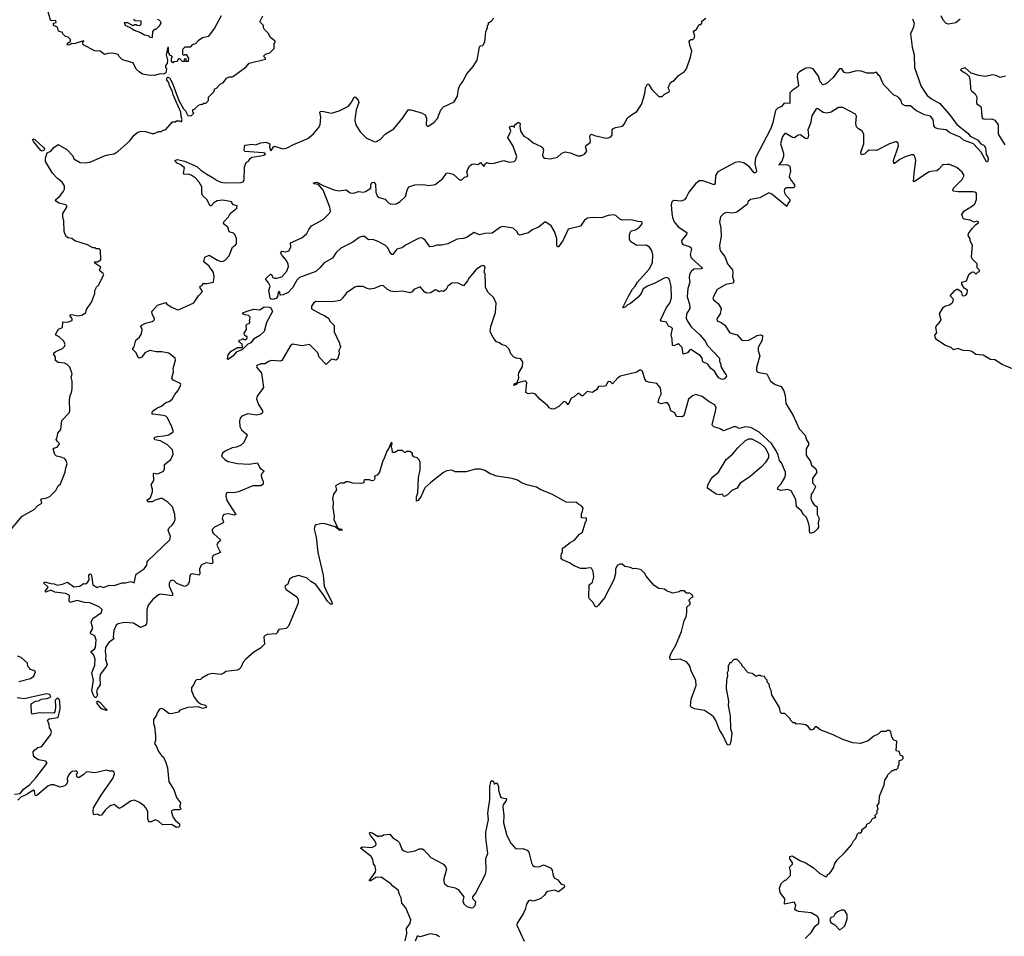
# Model space of a CAD drawing. Extents: x 2240384 to 2404287, y 351326 to 526670.
# Tile 235 of 256: x 2332402 to 2341725, y 489920 to 498599. Entities that reach past the tile are written whole.
import ezdxf

# ---------------------------------------------------------------- set-up
doc = ezdxf.new("R2010")
doc.units = 0

msp = doc.modelspace()

# ---------------------------------------------------------------- linework, layer by layer
at = {"layer": '0CON20XD'}
for points in [[(2333135, 492258.9), (2333128.5, 492235), (2333138.8, 492205), (2333125, 492181.5), (2333115, 492182.2), (2333103.3, 492193.3), (2333083.3, 492245), (2333100, 492345), (2333083.3, 492415), (2333111.7, 492488.3), (2333115.5, 492545), (2333102.8, 492582.8), (2333076.2, 492615), (2333110.6, 492639.4), (2333120.8, 492655), (2333127.3, 492725), (2333112.5, 492765), (2333074.5, 492785), (2333072.5, 492795), (2333095.7, 492835), (2333078.2, 492895), (2333095, 492928.6), (2333177.5, 492985), (2333182.5, 493015), (2333155, 493040.8), (2333066.4, 493076.4), (2333015, 493080.9), (2332945, 493098.6), (2332875, 493080), (2332868.8, 493095), (2332873.8, 493143.8), (2332864.1, 493154.1), (2332835, 493164.2), (2332735, 493178.8), (2332695, 493196.7), (2332648.3, 493178.3), (2332643.3, 493185), (2332670, 493225), (2332628.8, 493265), (2332635, 493275.5), (2332695, 493258.9), (2332728, 493258), (2332755, 493243.8), (2332806.8, 493253.2), (2332855, 493272.5), (2332915, 493229.2), (2332971.2, 493235), (2333005, 493260), (2333025, 493256), (2333045, 493270), (2333059.6, 493295), (2333056.5, 493335), (2333065, 493350.6), (2333075, 493348.6), (2333081.8, 493335), (2333095, 493247.5), (2333133.9, 493223.9), (2333165, 493236.7), (2333196.7, 493223.3), (2333250, 493245), (2333295, 493241.2), (2333371.7, 493268.3), (2333405, 493265.8), (2333455, 493278), (2333485, 493267.5), (2333505, 493350), (2333579.7, 493400.3), (2333606.9, 493433.1), (2333608.6, 493465), (2333615.7, 493475), (2333823.3, 493675), (2333830, 493705), (2333806.2, 493765), (2333814.1, 493785.9), (2333845, 493813.3), (2333865, 493840), (2333874.4, 493865), (2333871.5, 493915), (2333850, 493985), (2333806.1, 494026.1), (2333750, 494065), (2333735, 494066), (2333685, 494050), (2333656.1, 494033.9), (2333613.9, 494033.9), (2333610, 494045), (2333615, 494056), (2333641.2, 494075), (2333660.3, 494129.7), (2333660, 494155), (2333646.1, 494193.9), (2333673.1, 494235), (2333668.8, 494301.2), (2333675, 494305.6), (2333695, 494300), (2333715, 494302.5), (2333764.5, 494325.5), (2333773.3, 494345), (2333774.1, 494385.9), (2333831.9, 494435), (2333854.3, 494485), (2333849.4, 494525), (2333801.8, 494575), (2333735, 494610.4), (2333681.8, 494621.8), (2333673.6, 494633.6), (2333683.8, 494646.2), (2333705, 494652.9), (2333765, 494657.3), (2333815, 494668.5), (2333854, 494695), (2333856, 494705), (2333842.2, 494745), (2333800.7, 494830.7), (2333786, 494845), (2333761.4, 494851.4), (2333662.5, 494862.5), (2333657.5, 494865), (2333657, 494883), (2333663.3, 494895), (2333705, 494923.1), (2333745, 494940), (2333785, 494974.6), (2333816.8, 494983.2), (2333845.6, 495004.4), (2333869.3, 495050.7), (2333900, 495085), (2333922.5, 495125), (2333928.8, 495145), (2333923.9, 495153.9), (2333855.6, 495185.6), (2333842, 495205), (2333858.8, 495265), (2333854.2, 495295), (2333876.7, 495375), (2333873.6, 495393.6), (2333815, 495440.8), (2333747.3, 495452.7), (2333692.7, 495452.7), (2333635, 495466.7), (2333587.5, 495445), (2333557.8, 495402.2), (2333534.4, 495394.4), (2333521.9, 495401.9), (2333503.3, 495445), (2333472.5, 495475), (2333472.5, 495485), (2333487, 495503), (2333500, 495565), (2333537, 495593), (2333553.8, 495625), (2333560, 495665), (2333550, 495695), (2333552.5, 495705), (2333592.5, 495725), (2333655, 495741.2), (2333675.8, 495754.2), (2333677.5, 495767.5), (2333654.5, 495814.5), (2333654.3, 495835), (2333705.6, 495894.4), (2333785, 495922.5), (2333796, 495905), (2333835, 495880.6), (2333895, 495852), (2333912.5, 495855), (2334051.2, 495918.8), (2334095.4, 495984.6), (2334134, 496025), (2334106.2, 496065), (2334112.5, 496075), (2334132.5, 496085), (2334135, 496100), (2334175, 496100.6), (2334236.2, 496115), (2334242.5, 496165), (2334236, 496205), (2334196.2, 496265), (2334146.7, 496305), (2334155, 496350), (2334195, 496368.8), (2334275, 496321.9), (2334305, 496310), (2334327.3, 496312.7), (2334347.5, 496322.5), (2334385, 496362.5), (2334417.5, 496445), (2334446.4, 496463.6), (2334453, 496477), (2334456, 496526), (2334437.5, 496565), (2334425, 496576.7), (2334385, 496591.2), (2334371.2, 496635), (2334330, 496665), (2334335, 496686.2), (2334378.8, 496731.2), (2334395, 496762.5), (2334457.5, 496815), (2334460, 496835), (2334427, 496847), (2334410, 496865), (2334410, 496875), (2334325, 496890), (2334272.5, 496885), (2334240, 496865), (2334215, 496837.5), (2334205, 496837.5), (2334172.9, 496895), (2334132, 496935), (2334126, 496955), (2334126.9, 497015), (2334100.2, 497060.2), (2334062.4, 497102.4), (2334026.1, 497126.1), (2334005, 497133.3), (2333960, 497135), (2333953.8, 497145), (2333962.5, 497195), (2333926, 497225), (2333892.1, 497242.1), (2333870, 497265), (2333895.3, 497275.3), (2333961, 497261), (2334080, 497210), (2334116.4, 497175), (2334175, 497135.3), (2334235, 497103.1), (2334270.9, 497075), (2334305, 497060), (2334345, 497054.7), (2334495, 497058.7), (2334516.7, 497063.3), (2334528.3, 497078.3), (2334531.5, 497205), (2334545, 497246.7), (2334569.7, 497260.3), (2334584.4, 497285.6), (2334601.3, 497298.7), (2334685, 497308.5), (2334713.3, 497315), (2334728, 497325), (2334722.5, 497335), (2334708.5, 497338.5), (2334535, 497350.6), (2334528.5, 497365), (2334535, 497410.6), (2334605, 497420), (2334635, 497413.1), (2334685, 497434.4), (2334735, 497438.5), (2334770, 497425), (2334766.7, 497395), (2334775, 497360), (2334785, 497363.3), (2334804.2, 497395.8), (2334815, 497401.2), (2334894.1, 497375.9), (2334935, 497385.7), (2334995, 497418.6), (2335130, 497475), (2335182.7, 497517.3), (2335231.2, 497575), (2335246.2, 497605), (2335252, 497675), (2335243.8, 497725), (2335249.3, 497730.7), (2335266.4, 497733.6), (2335355, 497712.9), (2335427.5, 497737.5), (2335515, 497780.8), (2335547.9, 497822.1), (2335565, 497863.8), (2335575, 497868), (2335585, 497862), (2335605.7, 497835.7), (2335611.4, 497815), (2335587.1, 497745), (2335576.9, 497675), (2335575.7, 497645), (2335585.8, 497605), (2335625, 497536.7), (2335681.2, 497481.2), (2335755, 497446.2), (2335775, 497443.8), (2335814.3, 497465.7), (2335865, 497517.1), (2335943.2, 497566.8), (2336030.5, 497669.5), (2336080, 497745), (2336106.7, 497745), (2336205, 497715.6), (2336239.5, 497699.5), (2336252.5, 497665), (2336252, 497605), (2336265, 497587.5), (2336325, 497628), (2336358.8, 497665), (2336390.8, 497745), (2336415, 497773.8), (2336515, 497820), (2336546.2, 497875), (2336556.7, 497945), (2336570, 497975), (2336598.8, 498015), (2336635, 498087.5), (2336696.7, 498155), (2336733.9, 498216.1), (2336756.7, 498343.3), (2336765, 498352.5), (2336786.4, 498353.6), (2336805, 498390), (2336816.2, 498485), (2336830, 498525), (2336830, 498545), (2336840, 498555), (2336841.7, 498568.3), (2336866.4, 498583.6), (2336890, 498615)], [(2334310, 498635), (2334245, 498520), (2334185, 498440), (2334133, 498427), (2334091.7, 498398.3), (2334065, 498370), (2334035, 498360), (2334015, 498340), (2333965, 498340), (2333941.7, 498318.3), (2333941.7, 498271.7), (2333955, 498260), (2333965, 498270), (2333978.3, 498268.3), (2334000, 498235), (2333997, 498203), (2333971.7, 498201.7), (2333980, 498225), (2333975, 498230), (2333960, 498225), (2333955, 498200), (2333941.7, 498201.7), (2333918.3, 498228.3), (2333905, 498230), (2333888.3, 498201.7), (2333865, 498200), (2333851.7, 498191.7), (2333840, 498205), (2333840, 498235), (2333850, 498245), (2333838.3, 498258.3), (2333821.7, 498261.7), (2333820, 498275), (2333810, 498285), (2333810, 498335), (2333805, 498340), (2333790, 498265), (2333802.5, 498215), (2333797, 498183), (2333782.5, 498165), (2333783.8, 498145), (2333793.3, 498133.3), (2333785.3, 498094.7), (2333765, 498082.7), (2333735, 498087.5), (2333675, 498070), (2333615, 498073.8), (2333564.1, 498084.1), (2333532.5, 498105), (2333505, 498130), (2333475, 498190), (2333375, 498220), (2333340, 498255), (2333335, 498270), (2333285, 498282.5), (2333235, 498280), (2333205, 498270), (2333165, 498300), (2333113, 498303), (2333001.7, 498361.7), (2333000, 498385), (2333010, 498395), (2333005, 498400), (2332918.1, 498371.9), (2332895, 498373.8), (2332875, 498360.8), (2332855, 498357.5), (2332850, 498365), (2332859.5, 498380.5), (2332882.5, 498395), (2332881.7, 498411.7), (2332860, 498435), (2332835, 498440), (2332810, 498465), (2332808.3, 498478.3), (2332770.7, 498490.7), (2332759.3, 498529.3), (2332723.3, 498545), (2332722.5, 498565), (2332746.4, 498573.6), (2332745, 498590), (2332705, 498587.5), (2332693.3, 498595), (2332667.5, 498685)], [(2333480, 498605), (2333495, 498590), (2333548.3, 498588.3), (2333550, 498555), (2333535, 498540), (2333513, 498543), (2333505, 498550), (2333485, 498550), (2333475, 498540), (2333425, 498570), (2333395, 498570), (2333390, 498565), (2333402.5, 498545), (2333455, 498522.5), (2333485, 498500), (2333547, 498477), (2333582.5, 498455), (2333618.3, 498448.3), (2333635, 498432.5), (2333655, 498430), (2333660, 498435), (2333661.7, 498488.3), (2333681.7, 498508.3), (2333695, 498510), (2333725, 498540), (2333740, 498565), (2333738.3, 498578.3), (2333718.3, 498598.3), (2333705, 498600)], [(2334121.7, 497798.3), (2334135, 497800), (2334145, 497810), (2334165, 497810), (2334190, 497835), (2334190, 497865), (2334240, 497915), (2334250, 497945), (2334265, 497950), (2334300.7, 497989.3), (2334330, 498005), (2334360, 498045), (2334385, 498056.7), (2334415, 498057.5), (2334426.1, 498063.9), (2334546.4, 498153.6), (2334575, 498186.7), (2334730, 498225), (2334730, 498235), (2334710, 498255), (2334728.3, 498271.7), (2334770, 498285), (2334810, 498325), (2334810, 498375), (2334820, 498385), (2334820, 498395), (2334775, 498430), (2334755, 498470), (2334720, 498505), (2334710, 498525), (2334710, 498545), (2334680, 498575), (2334680, 498585), (2334702.5, 498635)], [(2335245, 496250), (2335205, 496214.7), (2335051.9, 496158.1), (2335027.2, 496132.8), (2334985, 496058.6), (2334945, 496014.6), (2334895, 495994.2), (2334875, 495992), (2334863.6, 496003.6), (2334865, 496020), (2334855, 496026.2), (2334845, 496007.5), (2334844.4, 495985), (2334829.7, 495960.2), (2334795, 495948.1), (2334776.4, 495955), (2334771.8, 495965), (2334761.9, 496035), (2334772.5, 496075), (2334757.5, 496107.5), (2334730, 496145), (2334775, 496190), (2334785, 496187.5), (2334799.2, 496159.2), (2334815, 496151.4), (2334835, 496150.5), (2334884.6, 496165.4), (2334932, 496218), (2334946.6, 496263.4), (2334945, 496283.3), (2334927.5, 496317.5), (2334886.2, 496365), (2334870, 496395), (2334883.6, 496406.4), (2334921.7, 496401.7), (2334949.1, 496410.9), (2334970, 496445), (2334965, 496486), (2335073.8, 496535), (2335122, 496575), (2335138.3, 496611.7), (2335165, 496648), (2335275, 496706), (2335334.3, 496765.7), (2335344, 496785), (2335337.5, 496825), (2335274.4, 496984.4), (2335229.7, 497039.7), (2335187.5, 497045), (2335185, 497055.6), (2335215, 497062), (2335275, 497028), (2335375, 496987.5), (2335425, 496980), (2335493, 496987), (2335531.2, 496961.2), (2335565, 496958), (2335609.3, 496970.7), (2335655, 496966.2), (2335675, 496972), (2335727.5, 497005), (2335727.1, 497035), (2335735, 497057.5), (2335755, 497060), (2335772, 497042), (2335773.1, 496965), (2335785, 496930), (2335804.6, 496914.6), (2335860.9, 496900.9), (2335893.6, 496863.6), (2335915, 496852.5), (2335967.5, 496855), (2336005, 496877.1), (2336055.6, 496925), (2336067.8, 496972.2), (2336073.1, 496995), (2336087.1, 497015), (2336144.7, 497035.3), (2336225, 497039.1), (2336275, 497028), (2336335, 497038.8), (2336408.8, 497095), (2336444, 497145), (2336455, 497148.6), (2336506.9, 497136.9), (2336565, 497083.3), (2336588.8, 497081.2), (2336612.5, 497107.5), (2336637.5, 497115), (2336646.2, 497123.8), (2336636.2, 497155), (2336641.2, 497175), (2336660.8, 497215), (2336685, 497230), (2336705, 497234), (2336743, 497227), (2336765, 497247.5), (2336795, 497210), (2336811.2, 497238.8), (2336823.9, 497246.1), (2336846.1, 497236.1), (2336895, 497241.9), (2336985, 497266.9), (2337035, 497250.8), (2337085, 497256.2), (2337098, 497272), (2337109.4, 497305), (2337075, 497401.2), (2337024.4, 497484.4), (2337052, 497545), (2337039.3, 497580.7), (2337045, 497588.8), (2337055, 497590), (2337075, 497590), (2337087, 497583), (2337090, 497605), (2337125, 497627.5), (2337141.2, 497615), (2337138.9, 497591.1), (2337143.3, 497545), (2337175, 497496.5), (2337215.7, 497475.7), (2337265, 497433.8), (2337339.5, 497399.5), (2337355.3, 497385.3), (2337360, 497365), (2337351.4, 497315), (2337358.3, 497298.3), (2337375, 497287.1), (2337428.8, 497281.2), (2337495, 497298.6), (2337534, 497335), (2337567.3, 497347.3), (2337615, 497337.1), (2337685, 497310), (2337715, 497310), (2337750, 497325), (2337772.5, 497355), (2337758.8, 497395), (2337765, 497408.8), (2337802.5, 497435), (2337807.5, 497445), (2337801.4, 497495), (2337805, 497510), (2337815, 497514), (2337845, 497501.4), (2337955, 497478.8), (2337975, 497480), (2337998.8, 497491.2), (2338011.2, 497505), (2338012.5, 497555), (2338018.8, 497565), (2338043, 497577), (2338108.8, 497591.2), (2338127, 497613), (2338154.6, 497665.4), (2338185, 497692), (2338245, 497728.8), (2338288, 497795), (2338308.6, 497855), (2338324, 497915), (2338326.2, 497955), (2338345, 497992.5), (2338355, 497990), (2338365, 497977.5), (2338387.3, 497937.3), (2338455, 497873.3), (2338485, 497873.3), (2338505.9, 497894.1), (2338551.2, 497915), (2338555, 497930), (2338543.3, 497955), (2338563.3, 498005), (2338601.2, 498025), (2338639.1, 498070.9), (2338695, 498110), (2338714, 498135), (2338754, 498245), (2338765.6, 498305), (2338745.6, 498355), (2338741.7, 498398.3), (2338755, 498412.5), (2338775, 498412.5), (2338787.5, 498425), (2338793.3, 498445), (2338783.3, 498485), (2338787.5, 498495), (2338809.3, 498510.7), (2338835, 498552.5), (2338850, 498555), (2338860, 498565), (2338860, 498585), (2338897.5, 498615)], [(2340856.7, 498606.7), (2340869.6, 498565), (2340865, 498528.8), (2340835.6, 498465), (2340852, 498338), (2340871.2, 498265), (2340873.5, 498145), (2340937.8, 497967.8), (2340995, 497882.5), (2341035, 497850), (2341114.6, 497804.6), (2341205, 497701.1), (2341275, 497607.5), (2341378.6, 497525), (2341402.9, 497495), (2341471.6, 497461.6), (2341503.7, 497423.7), (2341535, 497408.1), (2341546.5, 497386.5), (2341553.1, 497323.1), (2341567.8, 497297.8), (2341572.2, 497275), (2341567, 497253), (2341555, 497254.4), (2341504.6, 497345), (2341434.4, 497425), (2341339.6, 497459.6), (2341306.4, 497486.4), (2341208.5, 497528.5), (2341175, 497557.5), (2341095, 497564.3), (2341074.6, 497574.6), (2341058.1, 497595), (2341055.5, 497635), (2341047.6, 497657.6), (2341026.2, 497685), (2340969.6, 497699.6), (2340888.4, 497738.4), (2340835, 497782), (2340785, 497784), (2340762.5, 497795), (2340753.3, 497805), (2340746.7, 497835), (2340730, 497855), (2340715, 497868.8), (2340675, 497886.7), (2340581.2, 497985), (2340546.7, 498065), (2340532.5, 498075), (2340515, 498102.5), (2340485, 498093.8), (2340425, 498092), (2340370.3, 498110.3), (2340325.8, 498114.2), (2340255, 498096), (2340235, 498092.5), (2340208.3, 498098.3), (2340185, 498132.5), (2340165, 498133.3), (2340105, 498052), (2340037.6, 497992.4), (2340005, 497981.9), (2339981.3, 498011.3), (2339965.2, 498065.2), (2339915.2, 498135.2), (2339885, 498142.6), (2339845, 498139.2), (2339784, 498106), (2339767.5, 498085), (2339762.6, 498057.4), (2339776.4, 497975), (2339771.4, 497965), (2339715, 497929.6), (2339695.4, 497905), (2339695, 497810), (2339685, 497804.4), (2339641.7, 497808.3), (2339613.4, 497776.6), (2339579.8, 497760.2), (2339559.6, 497740.4), (2339534, 497626), (2339515, 497570), (2339369.5, 497289.5), (2339361.5, 497235), (2339378.1, 497165), (2339371.2, 497148.8), (2339355, 497149.2), (2339307.7, 497207.7), (2339255, 497243.3), (2339215, 497251.8), (2339175, 497248.2), (2339011.2, 497158.8), (2338989.1, 497125), (2338987.7, 497052.3), (2338976.2, 497035), (2338872.5, 497072.5), (2338835, 497072.3), (2338799.4, 497045), (2338738.1, 496965), (2338713.6, 496915), (2338695.3, 496894.7), (2338665, 496881.8), (2338595, 496885.6), (2338577.5, 496875), (2338570.9, 496845), (2338577.6, 496767.6), (2338583.8, 496725), (2338599.1, 496685), (2338636.6, 496636.6), (2338717.8, 496585), (2338716, 496564), (2338679.2, 496525), (2338668.6, 496505), (2338670.8, 496485), (2338681.1, 496471.1), (2338745, 496451.1), (2338760.3, 496440.3), (2338763.5, 496425), (2338751.1, 496375), (2338758.2, 496345), (2338866, 496245), (2338855, 496238.6), (2338785, 496236.9), (2338759.6, 496215), (2338745.3, 496185), (2338741.1, 496155), (2338746.7, 496115), (2338727.8, 496055), (2338722.2, 495975), (2338745.3, 495905), (2338746.5, 495865), (2338715.3, 495814.7), (2338712.6, 495772.6), (2338724, 495745), (2338761, 495691), (2338841.5, 495615), (2338891.5, 495555), (2338915.6, 495515), (2339028.8, 495395), (2339026.7, 495365), (2339040, 495335), (2339041.2, 495315), (2339074.3, 495254.3), (2339092.5, 495235), (2339093.3, 495225), (2339075, 495197.5), (2339055, 495193.3), (2339025, 495204.4), (2339009.2, 495225), (2338979.7, 495269.8), (2338945, 495296.9), (2338916.2, 495336.2), (2338870, 495360), (2338863.1, 495395), (2338846.5, 495416.5), (2338755, 495477.5), (2338746, 495474), (2338725, 495446), (2338685, 495433.3), (2338673.9, 495493.9), (2338650.5, 495520.5), (2338635, 495528.8), (2338595, 495510), (2338584.4, 495514.4), (2338580.9, 495575), (2338570, 495615), (2338582, 495675), (2338573.3, 495685), (2338545, 495696.2), (2338525, 495735.7), (2338475, 495743.3), (2338468.6, 495755), (2338524.5, 495875), (2338556.7, 495915), (2338572.9, 495965), (2338570.4, 496075), (2338558.5, 496125), (2338547.1, 496147.1), (2338525, 496156.5), (2338505, 496152.2), (2338415, 496104.5), (2338345, 496075.4), (2338305, 496050), (2338284.7, 496005.3), (2338258, 495972), (2338185, 495912.7), (2338154.5, 495895.5), (2338135, 495876.2), (2338115, 495870), (2338113.3, 495875), (2338165, 495981.4), (2338203.9, 496046.1), (2338230, 496075), (2338251.2, 496115), (2338363.1, 496236.9), (2338393.6, 496296.4), (2338395.7, 496375), (2338385, 496417.5), (2338365, 496446.7), (2338335, 496463.8), (2338245, 496462), (2338187, 496497), (2338175, 496517.5), (2338174.6, 496565), (2338185, 496590), (2338195, 496600), (2338231.2, 496608.8), (2338271.2, 496635), (2338296.7, 496665), (2338295, 496680), (2338286.4, 496686.4), (2338255, 496688), (2338190, 496705), (2338105, 496702.2), (2338085, 496710), (2338045, 496744.4), (2338025, 496750), (2337975, 496744.2), (2337911.7, 496721.7), (2337825, 496727.5), (2337779.4, 496720.6), (2337749.9, 496700.1), (2337713.3, 496645), (2337595, 496616), (2337548.3, 496511.7), (2337505, 496448.6), (2337495, 496448.8), (2337488.9, 496465), (2337486.2, 496526.2), (2337466.2, 496595), (2337435, 496646.7), (2337385, 496683.3), (2337375, 496683.3), (2337315, 496634.3), (2337255, 496610), (2337218.8, 496581.2), (2337135, 496560), (2337125, 496563.8), (2337107.8, 496595), (2337075, 496626.4), (2336975, 496642.1), (2336955, 496634.7), (2336875, 496578.9), (2336806.3, 496573.7), (2336755, 496562.5), (2336705, 496584), (2336632.6, 496537.4), (2336605, 496527.7), (2336545, 496522.1), (2336455, 496476), (2336395, 496463.8), (2336352.5, 496465), (2336315, 496451.4), (2336285, 496448.8), (2336242.2, 496512.2), (2336215, 496530.5), (2336195, 496532.3), (2336165, 496522.3), (2336055, 496463.8), (2336022.5, 496437.5), (2335971.4, 496425), (2335935, 496375.6), (2335925, 496374.4), (2335905, 496398.1), (2335887.8, 496437.8), (2335865, 496460), (2335795, 496500.3), (2335746.4, 496516.4), (2335705, 496515.3), (2335665, 496545.6), (2335645, 496546.9), (2335615, 496536.2), (2335555, 496493.5), (2335442.9, 496435), (2335399.4, 496395), (2335365, 496340), (2335283.9, 496296.1), (2335245, 496250)], [(2341306.2, 498605), (2341265, 498570), (2341195, 498557.5), (2341175, 498562.5), (2341145.9, 498595.9), (2341126.2, 498635)], [(2341735, 498063.3), (2341685, 498052.5), (2341655, 498066.7), (2341615, 498075.7), (2341542.7, 498062.7), (2341485, 498069.2), (2341411.2, 498091.2), (2341355, 498142.5), (2341320, 498135), (2341310, 498125), (2341345, 498097.5), (2341365, 498090), (2341390.7, 498060.7), (2341400, 498015), (2341403.8, 497945), (2341414.1, 497924.1), (2341447.3, 497897.3), (2341463.8, 497865), (2341460, 497815), (2341462.5, 497805), (2341475, 497796.7), (2341499.2, 497779.2), (2341505.8, 497765.8), (2341510.8, 497685), (2341518.8, 497665), (2341535.9, 497655.9), (2341605, 497659.2), (2341636.3, 497646.3), (2341665.6, 497605), (2341667.5, 497515), (2341730.8, 497415)], [(2332265.5, 493704.5), (2332425, 493896.7), (2332537.3, 493962.7), (2332572.5, 493997.5), (2332602.5, 494015), (2332610, 494025), (2332603.3, 494055), (2332607, 494063), (2332659.3, 494070.7), (2332686.4, 494083.6), (2332745, 494140), (2332767.5, 494185), (2332787.5, 494205), (2332832.5, 494315), (2332837.5, 494355), (2332852.5, 494395), (2332842.5, 494425), (2332825, 494442.5), (2332795, 494457.5), (2332750, 494465), (2332733, 494483), (2332720, 494535), (2332730, 494545), (2332757.3, 494552.7), (2332777, 494577), (2332777.5, 494585), (2332755, 494607.5), (2332747.5, 494625), (2332757.5, 494645), (2332762.5, 494685), (2332791.7, 494718.3), (2332800, 494805), (2332870, 494875), (2332877.5, 494895), (2332872.5, 494995), (2332878.3, 495041.7), (2332891.7, 495068.3), (2332897.5, 495105), (2332897.5, 495175), (2332890, 495215), (2332900, 495245), (2332875, 495310), (2332850, 495335), (2332826.4, 495346.4), (2332765, 495352.5), (2332741.2, 495371.2), (2332740, 495405), (2332723.3, 495435), (2332728.8, 495445), (2332742.6, 495457.4), (2332806.7, 495485), (2332826.7, 495505), (2332833.3, 495525), (2332820, 495555), (2332776.8, 495596.8), (2332745, 495613.3), (2332743.8, 495625), (2332770.5, 495669.5), (2332806, 495685), (2332811.7, 495738.3), (2332855.7, 495734.3), (2332898.3, 495751.7), (2332897.5, 495765), (2332878.8, 495795), (2332880, 495805), (2332895, 495808), (2332955.8, 495794.2), (2332997.5, 495805), (2333026.7, 495825), (2333034.1, 495855.9), (2333082.5, 495925), (2333105, 495980), (2333112.5, 496005), (2333112.5, 496035), (2333127.5, 496065), (2333147.5, 496085), (2333197, 496183), (2333192.5, 496195), (2333165, 496216.7), (2333156.2, 496235), (2333170, 496255), (2333112.5, 496295), (2333110, 496305), (2333137.5, 496307.5), (2333170, 496325), (2333168.3, 496418.3), (2333155, 496430), (2333125, 496430), (2333115, 496440), (2333095, 496440), (2333045, 496467.5), (2332925, 496506.7), (2332895, 496526.7), (2332860, 496535), (2332843.6, 496543.6), (2332832.5, 496565), (2332822.5, 496595), (2332820, 496695), (2332810, 496725), (2332810, 496765), (2332847, 496823), (2332847, 496837), (2332837, 496847), (2332773, 496863), (2332740, 496885), (2332742.5, 496895), (2332780.9, 496929.1), (2332817.1, 496975), (2332825.9, 496995.9), (2332826, 497025), (2332805, 497061.2), (2332761.2, 497095), (2332713.8, 497145), (2332647.5, 497255), (2332647.5, 497287.5), (2332662.5, 497337.5), (2332695.8, 497354.2), (2332725, 497388.8), (2332765, 497416.7), (2332849.3, 497369.3), (2332905, 497310), (2332915, 497282.5), (2332975, 497246.2), (2333025, 497242.5), (2333075, 497252.9), (2333194.3, 497305.7), (2333235, 497320), (2333295, 497328.8), (2333335, 497353.3), (2333441.2, 497448.8), (2333486, 497505), (2333520, 497535), (2333555, 497542.9), (2333591.7, 497541.7), (2333655, 497520), (2333675, 497520), (2333715, 497540), (2333745, 497540), (2333755, 497550), (2333785, 497560), (2333848.3, 497631.7), (2333875, 497632.5), (2333885, 497640), (2333915, 497640), (2333935, 497632.5), (2333940, 497655), (2333931.1, 497681.1), (2333927.5, 497725), (2333855, 497888), (2333848.1, 497918.1), (2333821.3, 497971.3), (2333814, 498004), (2333793.6, 498025), (2333793.5, 498045), (2333805, 498054.5), (2333820, 498050), (2333845.5, 498005.5), (2333910, 497835), (2333952.9, 497755), (2333972, 497735), (2333995, 497692.5), (2334005, 497687.5), (2334028.3, 497691.7), (2334050, 497715), (2334040, 497725), (2334041.7, 497748.3), (2334058.3, 497751.7), (2334095, 497790), (2334121.7, 497798.3)], [(2341185, 497228.6), (2341145, 497225.8), (2341135, 497220), (2341106.1, 497183.9), (2341085, 497167.8), (2341025, 497162.9), (2341006, 497155), (2340872.5, 497062.5), (2340866.4, 497066.4), (2340871.5, 497145), (2340886.2, 497265), (2340880.5, 497295), (2340867.9, 497317.9), (2340845, 497320.5), (2340785, 497300.6), (2340735, 497274.3), (2340685, 497236.7), (2340678.3, 497238.3), (2340676.1, 497266.1), (2340724, 497405), (2340720.5, 497430.5), (2340705, 497443.3), (2340695, 497443.8), (2340636.7, 497425), (2340515, 497360.8), (2340445, 497362.9), (2340430, 497355), (2340405, 497327.5), (2340375, 497319.2), (2340368.1, 497328.1), (2340367.5, 497345), (2340394.2, 497424.2), (2340394.2, 497514.2), (2340380, 497545), (2340345, 497566.7), (2340326.1, 497586.1), (2340318.8, 497615), (2340326, 497685), (2340316.7, 497705), (2340196.8, 497766.8), (2340155, 497767.5), (2340086.1, 497723.9), (2340045, 497712.5), (2340010, 497720), (2339955, 497758.8), (2339942.5, 497755), (2339901.2, 497688.8), (2339888, 497615), (2339863.6, 497556.4), (2339869.6, 497505), (2339864, 497476), (2339855, 497471.2), (2339835, 497476.9), (2339795, 497508.9), (2339773.3, 497505), (2339738.8, 497481.2), (2339717.7, 497482.3), (2339655, 497522.5), (2339645, 497520), (2339625, 497492.5), (2339604, 497425), (2339632.5, 497335), (2339632.5, 497305), (2339619.7, 497260.3), (2339590, 497225), (2339665, 497229.4), (2339692.7, 497212.7), (2339700.6, 497165), (2339686.7, 497115), (2339699.5, 497085), (2339738.7, 497035), (2339737.5, 497015), (2339727.5, 497007.5), (2339662.5, 497007.5), (2339642.5, 496995), (2339639.4, 496975), (2339645, 496948.8), (2339694.5, 496895), (2339694.6, 496885), (2339677.5, 496862.5), (2339665, 496830.8), (2339525, 496947.5), (2339495, 496959.2), (2339408.8, 496911.2), (2339322.5, 496895), (2339297.5, 496875), (2339292.5, 496855), (2339283.3, 496845), (2339193, 496777), (2339155, 496768), (2339090, 496775), (2339067.5, 496765), (2339037.7, 496732.3), (2339028, 496685), (2339040.8, 496625), (2339044.4, 496545), (2339028.1, 496465), (2339032.5, 496425), (2339040, 496405), (2339077.9, 496357.9), (2339105, 496286.2), (2339150.1, 496230.1), (2339154.1, 496205), (2339149.6, 496165), (2339163.1, 496125), (2339156.1, 496103.9), (2339089.4, 496090.6), (2339006, 496045), (2338964, 495965), (2338971.2, 495945), (2339015, 495911.4), (2339044.7, 495864.7), (2339035, 495813.8), (2339004.2, 495765), (2339007.3, 495747.3), (2339045, 495731.1), (2339077.5, 495707.5), (2339125.5, 495635.5), (2339195.3, 495615.3), (2339237.8, 495567.8), (2339250.7, 495560.7), (2339305, 495563.5), (2339385, 495607.2), (2339415, 495613.6), (2339435, 495610), (2339431.5, 495565), (2339394.4, 495495), (2339395.6, 495465), (2339409.4, 495415), (2339379.4, 495305), (2339378, 495275), (2339384.4, 495264.4), (2339399.4, 495259.4), (2339475, 495244.3), (2339510, 495175), (2339554, 495145), (2339612.9, 495125), (2339636.9, 495085), (2339651.2, 495041.2), (2339656.2, 494965), (2339725, 494851.9), (2339782.3, 494725), (2339840.5, 494665), (2339851.2, 494621.2), (2339871.5, 494591.5), (2339870.9, 494575), (2339848.2, 494535), (2339850, 494475), (2339888.2, 494415), (2339899.8, 494379.8), (2339939.2, 494345), (2339949.2, 494315), (2339908, 494255), (2339907.5, 494215), (2339934, 494185), (2339936, 494175), (2339913.2, 494126.8), (2339896.2, 494105), (2339894, 494065), (2339904, 494035), (2339925.6, 494005.6), (2339948.3, 493988.3), (2339954.2, 493975), (2339954, 493915), (2339971.4, 493875), (2339960.8, 493835), (2339964, 493795), (2339955, 493776.7), (2339925, 493747.5), (2339885, 493732.5), (2339878.8, 493755), (2339881.5, 493795), (2339870.5, 493835), (2339852.5, 493885), (2339823.1, 493913.1), (2339801.4, 493951.4), (2339757.8, 493987.7), (2339752, 494055), (2339705, 494137.5), (2339675, 494152.1), (2339605, 494140.4), (2339576.2, 494155), (2339584, 494175), (2339611.1, 494205), (2339645.6, 494265), (2339653.6, 494286.4), (2339653.1, 494315), (2339615, 494404.3), (2339594.5, 494425), (2339584.7, 494475), (2339565.8, 494515.8), (2339520.3, 494585), (2339405, 494694.1), (2339325, 494736.5), (2339275, 494742.8), (2339215, 494728.5), (2339185, 494742.5), (2339165, 494744.3), (2339065, 494707.5), (2339035, 494725.6), (2338974.1, 494744.1), (2338961.4, 494755), (2338960, 494765), (2338987.1, 494875), (2338996.5, 494925), (2338985, 494952), (2338931.1, 494981.1), (2338865, 495030.8), (2338805, 495050), (2338771.7, 495038.3), (2338734.2, 495005), (2338691.2, 494848.8), (2338675, 494838.8), (2338625, 494842), (2338613, 494853), (2338604, 494875), (2338566.7, 494896.7), (2338550.3, 494950.3), (2338535, 494970), (2338515, 494972), (2338475, 494962.9), (2338446.7, 494975), (2338456, 495015), (2338475.9, 495054.1), (2338473.8, 495095), (2338466, 495115), (2338435, 495155.8), (2338355, 495166.4), (2338335, 495175.6), (2338320, 495195), (2338299.7, 495269.7), (2338277, 495283), (2338245, 495262.5), (2338090, 495225), (2338065, 495207.5), (2338015, 495152.5), (2337995, 495170), (2337975, 495172.5), (2337950, 495130), (2337883, 495127), (2337862.5, 495095), (2337846.1, 495083.9), (2337825, 495070), (2337775, 495077.5), (2337735, 495037.5), (2337725, 495037.5), (2337695, 495060), (2337685, 495060), (2337653, 495027), (2337624.1, 495015.9), (2337595, 494953.3), (2337575, 494976.7), (2337555, 494982.5), (2337506.7, 494935), (2337465, 494913.3), (2337445, 494910), (2337415, 494922.5), (2337401.7, 494941.7), (2337326.1, 495006.1), (2337285, 495053.3), (2337255, 495061.2), (2337217, 495057), (2337195, 495070), (2337203, 495163), (2337188, 495178), (2337111.7, 495158.3), (2337103.3, 495145), (2337080, 495135), (2337086.7, 495155), (2337109.3, 495160.7), (2337115.8, 495174.2), (2337126.7, 495206.7), (2337123.3, 495235), (2337128.8, 495255), (2337162.5, 495315), (2337167, 495357), (2337147, 495387), (2337103, 495393), (2337077, 495407), (2337052.5, 495435), (2337035, 495480), (2337005, 495510), (2336963, 495523), (2336945, 495540), (2336915, 495550), (2336885, 495590), (2336857.5, 495645), (2336861.2, 495695), (2336906.2, 495825), (2336912.5, 495915), (2336890, 495965), (2336835, 496020), (2336812.5, 496065), (2336811.7, 496098.3), (2336810, 496195), (2336800, 496205), (2336810, 496255), (2336798.3, 496268.3), (2336785, 496270), (2336765, 496262.5), (2336725, 496232.5), (2336656.7, 496155), (2336642.5, 496125), (2336605, 496080), (2336555, 496103.8), (2336525, 496108), (2336495, 496103.8), (2336455, 496076), (2336440.6, 496045), (2336415, 496026.7), (2336395, 496032.5), (2336375, 496023.3), (2336349.4, 496039.4), (2336335, 496040), (2336295, 496014.3), (2336255, 496010.8), (2336238.6, 496018.6), (2336195, 496070), (2336132.5, 496045), (2336119.3, 496020.7), (2336095, 496013.3), (2336025, 496030), (2335955, 496023.8), (2335915, 496030), (2335883.9, 496043.9), (2335845, 496080), (2335825, 496082.5), (2335756.9, 496053.1), (2335715, 496048.6), (2335692.5, 496052.5), (2335655, 496072), (2335595, 496071.2), (2335574.3, 496065.7), (2335495, 496011.2), (2335458.8, 495961.2), (2335435, 495941.2), (2335365, 495926), (2335205, 495930), (2335185, 495914), (2335165.6, 495885), (2335165, 495860.8), (2335255, 495811.1), (2335288.9, 495798.9), (2335328.3, 495768.3), (2335338, 495745), (2335380.8, 495705), (2335380, 495645), (2335430, 495535), (2335433.3, 495515), (2335442.5, 495505), (2335424.3, 495465.7), (2335427.5, 495435), (2335410, 495385), (2335395, 495376.2), (2335365, 495383.3), (2335350, 495380), (2335305, 495333.3), (2335235.8, 495405), (2335224.4, 495444.4), (2335215.8, 495455), (2335145, 495523.8), (2335075, 495510), (2334985, 495526), (2334962.4, 495507.6), (2334885, 495373.1), (2334864.5, 495365.5), (2334785, 495371.4), (2334758, 495362), (2334725, 495338.9), (2334685, 495340), (2334647.5, 495325), (2334642.5, 495315), (2334647.5, 495305), (2334691.5, 495251.5), (2334710, 495115), (2334650.8, 495035), (2334643, 495007), (2334661.4, 494955), (2334700, 494895), (2334699.2, 494875), (2334685, 494863.6), (2334645, 494854.4), (2334562.9, 494867.1), (2334505, 494844), (2334490.8, 494825), (2334483.6, 494796.4), (2334486.6, 494746.6), (2334501.4, 494715), (2334547.6, 494677.6), (2334554, 494665), (2334524.4, 494595), (2334493.9, 494566.1), (2334455, 494552.2), (2334415, 494546.5), (2334346.7, 494515), (2334323.3, 494495), (2334313.3, 494465), (2334343.3, 494435), (2334376.7, 494415), (2334465, 494396.7), (2334575, 494391.4), (2334654, 494404), (2334674.2, 494355), (2334717.5, 494325), (2334695, 494301.2), (2334688.6, 494285), (2334690, 494265), (2334707.5, 494225), (2334707.5, 494202.5), (2334685, 494186), (2334610, 494185), (2334475, 494130), (2334425, 494120), (2334376.4, 494123.6), (2334357.5, 494115), (2334352.3, 494087.7), (2334362.5, 494045), (2334448.8, 493915), (2334435, 493908), (2334375, 493920), (2334335, 493912.5), (2334325, 493900), (2334320, 493875), (2334331.2, 493845), (2334328.8, 493835), (2334245.9, 493794.1), (2334225, 493772.5), (2334224.2, 493755), (2334237.1, 493735), (2334302.2, 493675), (2334300, 493665), (2334276.9, 493645), (2334268.9, 493625), (2334302, 493555), (2334234.2, 493525), (2334225.6, 493505), (2334231.2, 493465), (2334225, 493447.1), (2334165, 493455.9), (2334118.5, 493435), (2334103.3, 493395), (2334107.5, 493355), (2334100.7, 493339.3), (2334035, 493352.9), (2334020.6, 493349.4), (2334012.9, 493335), (2334005.8, 493274.2), (2333989.1, 493245), (2333965, 493231.5), (2333889.3, 493259.3), (2333865, 493285.7), (2333845, 493290.8), (2333825, 493283.8), (2333817.1, 493265), (2333817.1, 493235), (2333848.8, 493165), (2333847.5, 493145), (2333735, 493160), (2333715, 493152.9), (2333658.8, 493105), (2333618.8, 493055), (2333605.8, 493015), (2333606.9, 492903.1), (2333601.7, 492878.3), (2333588.8, 492861.2), (2333545, 492844.5), (2333480, 492885), (2333395, 492892.7), (2333335, 492877.5), (2333314.5, 492865), (2333292.5, 492815), (2333287.5, 492755), (2333292.5, 492735), (2333245, 492701.9), (2333214.4, 492655), (2333210.6, 492615), (2333217.7, 492575), (2333215.5, 492545), (2333228.8, 492495), (2333222.3, 492477.7), (2333165, 492400), (2333159.7, 492365), (2333165, 492301.2), (2333135, 492258.9)], [(2332615, 497354.2), (2332600.7, 497360.7), (2332532.5, 497445), (2332522.5, 497465), (2332525, 497472.5), (2332545, 497464), (2332628.6, 497388.6), (2332635.9, 497375.9), (2332634, 497365), (2332615, 497354.2)], [(2341825, 495282.5), (2341705, 495333.3), (2341635, 495377.5), (2341593, 495383), (2341525, 495422.5), (2341455, 495430), (2341417.7, 495457.7), (2341395, 495463.8), (2341335, 495466.7), (2341285, 495486), (2341245, 495472.5), (2341220, 495495), (2341167.5, 495515), (2341085, 495568.8), (2341072.5, 495585), (2341066.7, 495613.3), (2341086.7, 495635), (2341076.7, 495685), (2341085, 495710), (2341105.7, 495724.3), (2341125.8, 495755), (2341112.5, 495815), (2341147, 495873), (2341160, 495885), (2341205, 495900), (2341237.5, 495925), (2341242.5, 495952.5), (2341212.5, 495985), (2341257.5, 496035), (2341275, 496047.5), (2341285, 496047.5), (2341316.7, 496025), (2341326.2, 495986.2), (2341345, 495984), (2341360.5, 495989.5), (2341374.1, 496005.9), (2341377.5, 496037.5), (2341345, 496057.5), (2341323.8, 496095), (2341323.3, 496115), (2341367.5, 496125), (2341390, 496185), (2341415, 496210), (2341431.7, 496211.7), (2341455, 496190), (2341475, 496210), (2341490, 496215), (2341488.3, 496228.3), (2341468.3, 496248.3), (2341468.8, 496288.8), (2341420, 496335), (2341413, 496353), (2341423, 496463), (2341400, 496505), (2341400, 496525), (2341382.5, 496555), (2341386.7, 496575), (2341422.5, 496625), (2341455, 496660), (2341480, 496675), (2341480, 496685), (2341465, 496692.5), (2341435, 496682.5), (2341401.7, 496701.7), (2341345, 496710), (2341336.4, 496716.4), (2341323.8, 496755), (2341341.2, 496785), (2341423.2, 496836.8), (2341445, 496856.7), (2341461.2, 496895), (2341460, 496955), (2341445.5, 496965.5), (2341428.3, 496968.3), (2341287.8, 496967.8), (2341240.8, 496975), (2341236.7, 496985), (2341243.5, 497005), (2341324.2, 497085), (2341343.3, 497125), (2341326.2, 497155), (2341275, 497200), (2341205, 497227.1), (2341185, 497228.6)], [(2334375, 495382.5), (2334370, 495385), (2334376.7, 495425), (2334405, 495460), (2334465, 495494), (2334512.5, 495495), (2334508.8, 495528.8), (2334480, 495545), (2334480, 495565), (2334505, 495570), (2334515, 495580), (2334525, 495570), (2334545, 495570), (2334556.2, 495585), (2334555, 495600), (2334545, 495600), (2334531.7, 495611.7), (2334528.3, 495631.7), (2334550, 495665), (2334547.5, 495705), (2334553, 495717), (2334575, 495722.5), (2334582.5, 495735), (2334577.5, 495745), (2334583, 495783), (2334567.7, 495797.7), (2334533.3, 495803.3), (2334510, 495815), (2334520, 495825), (2334555, 495839.2), (2334615, 495856.9), (2334675, 495851.1), (2334715, 495879.6), (2334765, 495876), (2334779.5, 495869.5), (2334794.5, 495835), (2334737.5, 495732.5), (2334715, 495646.7), (2334675, 495607.5), (2334615, 495572.5), (2334590.7, 495539.3), (2334562.5, 495527.5), (2334510, 495475), (2334450.2, 495449.8), (2334423.1, 495415), (2334375, 495382.5)], [(2339839.5, 489900.5), (2339896.7, 489955), (2339933.3, 490015), (2339967.5, 490045), (2339970, 490085), (2339956.4, 490106.4), (2339895, 490143.3), (2339775, 490156), (2339752.5, 490165), (2339740, 490175), (2339751.2, 490215), (2339735, 490242.5), (2339642.5, 490225), (2339647.5, 490275), (2339603.3, 490333.3), (2339597.5, 490375), (2339611.7, 490418.3), (2339645, 490450), (2339655, 490450), (2339700, 490495), (2339700, 490535), (2339690, 490575), (2339718.3, 490601.7), (2339720, 490615), (2339693.8, 490653.8), (2339693.3, 490675), (2339715, 490680.8), (2339795, 490633.8), (2339838.3, 490618.3), (2339918.3, 490568.3), (2339976.7, 490515), (2340036.4, 490483.6), (2340050, 490495), (2340050, 490505), (2340065, 490510), (2340086.1, 490533.9), (2340110, 490575), (2340116.4, 490603.6), (2340142.5, 490645), (2340215, 490712.5), (2340277.5, 490785), (2340297.5, 490825), (2340317.5, 490845), (2340335, 490890), (2340345, 490900), (2340365, 490900), (2340380, 490915), (2340370, 490925), (2340418.3, 490961.7), (2340420, 490975), (2340431.7, 490988.3), (2340445, 490990), (2340468.3, 491011.7), (2340470, 491025), (2340481.7, 491038.3), (2340495, 491040), (2340508.3, 491051.7), (2340500, 491065), (2340520, 491085), (2340520, 491115), (2340530, 491125), (2340520, 491155), (2340540, 491185), (2340543, 491247), (2340587, 491353), (2340593, 491397), (2340620, 491435), (2340620, 491445), (2340661.7, 491488.3), (2340675, 491490), (2340685, 491500), (2340705, 491500), (2340720, 491515), (2340720, 491535), (2340730, 491545), (2340730, 491585), (2340755, 491590), (2340767, 491603), (2340768.3, 491618.3), (2340755, 491630), (2340741.7, 491631.7), (2340728.3, 491668.3), (2340700, 491675), (2340708.3, 491768.3), (2340671.7, 491781.7), (2340670, 491795), (2340660, 491805), (2340650, 491855), (2340635, 491870), (2340615, 491870), (2340605, 491860), (2340555, 491860), (2340530, 491835), (2340490, 491815), (2340435, 491770), (2340363, 491747), (2340290.7, 491750.7), (2340195, 491782.5), (2340105, 491827.5), (2339980, 491875), (2339945, 491902.5), (2339935, 491902.5), (2339915, 491878.8), (2339892.5, 491872.5), (2339866.4, 491906.4), (2339841.7, 491921.7), (2339785, 491932.5), (2339755, 491930), (2339745, 491940), (2339725, 491940), (2339700, 491965), (2339700, 491975), (2339645, 492030), (2339615, 492030), (2339605, 492040), (2339596.7, 492086.7), (2339522.5, 492205), (2339516.4, 492246.4), (2339503, 492273), (2339497, 492307), (2339480, 492325), (2339480, 492345), (2339460, 492365), (2339458.3, 492378.3), (2339421.7, 492381.7), (2339415, 492390), (2339395, 492390), (2339375, 492380), (2339337, 492407), (2339300, 492415), (2339270, 492445), (2339265, 492460), (2339240, 492485), (2339240, 492495), (2339195, 492540), (2339165, 492540), (2339135, 492510), (2339121.7, 492508.3), (2339120, 492495), (2339110, 492485), (2339110, 492435), (2339100, 492415), (2339102.5, 492385), (2339093.3, 492345), (2339090, 492265), (2339112.5, 492145), (2339110, 492105), (2339130, 492005), (2339133.3, 491885), (2339143.3, 491845), (2339136.7, 491765), (2339127, 491733), (2339105, 491730), (2339060, 491825), (2339026.4, 491876.4), (2338993.9, 491963.9), (2338973.9, 491993.9), (2338952.5, 492015), (2338885, 492056.7), (2338790, 492075), (2338760.7, 492090.7), (2338753, 492103), (2338760, 492165), (2338806.2, 492295), (2338803.3, 492345), (2338763.3, 492425), (2338743.3, 492485), (2338715, 492517.5), (2338655, 492543.3), (2338575, 492537.5), (2338560, 492545), (2338556.7, 492565), (2338566.7, 492595), (2338613.3, 492675), (2338667.5, 492805), (2338693, 492907), (2338711.7, 492948.3), (2338720, 492985), (2338720, 493035), (2338750, 493065), (2338750, 493085), (2338740, 493095), (2338740, 493105), (2338761.7, 493128.3), (2338777, 493133), (2338765, 493157.5), (2338745, 493167.5), (2338715, 493170), (2338695, 493190), (2338655, 493190), (2338645, 493180), (2338585, 493170), (2338525, 493190), (2338507, 493207), (2338453, 493213), (2338410.7, 493240.7), (2338335, 493330), (2338319.3, 493359.3), (2338285, 493390), (2338235, 493402.5), (2338210.7, 493400.7), (2338185, 493412.5), (2338133, 493423), (2338105, 493442.5), (2338085, 493442.5), (2338058.3, 493431.7), (2338043.9, 493396.1), (2338043.8, 493355), (2338027.5, 493295), (2337940, 493125), (2337879.3, 493050.7), (2337865, 493040), (2337855, 493040), (2337827.5, 493085), (2337795, 493120), (2337790, 493135), (2337793.6, 493246.4), (2337826.1, 493273.9), (2337836.7, 493325), (2337833, 493373), (2337817.5, 493405), (2337795, 493410), (2337765, 493402.5), (2337713, 493403), (2337645, 493430), (2337607, 493457), (2337540, 493485), (2337530, 493495), (2337527.5, 493515), (2337533, 493547), (2337540, 493555), (2337540, 493595), (2337555, 493600), (2337615, 493647.5), (2337655, 493670), (2337703.6, 493726.4), (2337730, 493745), (2337760, 493845), (2337770, 493855), (2337768.3, 493878.3), (2337721.7, 493881.7), (2337720, 493925), (2337727, 493933), (2337736.7, 493975), (2337725, 493992.5), (2337697, 494007), (2337675, 494027.5), (2337575, 494030), (2337440, 494105), (2337335, 494147.5), (2337295, 494172.5), (2337203.6, 494193.6), (2337153.9, 494213.9), (2337115, 494240), (2337066.1, 494256.1), (2336918.3, 494278.3), (2336855, 494300), (2336805, 494330), (2336765, 494342.5), (2336717, 494343), (2336625, 494317.5), (2336525, 494317.5), (2336495, 494332.5), (2336445, 494327.5), (2336415, 494312.5), (2336295, 494217.5), (2336238.8, 494165), (2336202.7, 494087.3), (2336175, 494046.2), (2336160, 494040), (2336158.3, 494048.3), (2336159.1, 494080.9), (2336170.6, 494119.4), (2336176.7, 494265), (2336192.5, 494335), (2336192.5, 494405), (2336185, 494430), (2336165, 494450), (2336135, 494460), (2336120, 494475), (2336120, 494495), (2336095, 494510), (2336065, 494510), (2336055, 494500), (2336045, 494500), (2336025, 494520), (2335985, 494520), (2335955, 494500), (2335931.7, 494501.7), (2335930, 494535), (2335920, 494555), (2335930, 494585), (2335925, 494600), (2335915, 494590), (2335898.3, 494541.7), (2335876.7, 494515), (2335857.3, 494452.7), (2335836.1, 494413.9), (2335808, 494315), (2335785, 494287.5), (2335761.7, 494278.3), (2335763.8, 494255), (2335755, 494236.7), (2335735, 494233.8), (2335713, 494243), (2335668.3, 494241.7), (2335660, 494235), (2335660, 494215), (2335635, 494207.5), (2335555, 494210), (2335515, 494222.5), (2335488.3, 494221.7), (2335475, 494210), (2335435, 494210), (2335393.3, 494186.7), (2335401.7, 494148.3), (2335373, 494107), (2335362.5, 494065), (2335368.8, 494025), (2335366.4, 493976.4), (2335380, 493895), (2335376.2, 493865), (2335411.2, 493791.2), (2335420.7, 493780.7), (2335451.2, 493775), (2335456.2, 493765), (2335433.4, 493763.4), (2335387.7, 493797.7), (2335295, 493826.2), (2335265, 493828.8), (2335210, 493815), (2335196.7, 493805), (2335190, 493775), (2335209.3, 493700.7), (2335223.8, 493555), (2335275, 493340), (2335285.9, 493235.9), (2335315, 493166.2), (2335357.8, 493087.8), (2335359.2, 493065), (2335344.7, 493064.7), (2335315, 493093.3), (2335276.7, 493156.7), (2335205, 493251.2), (2335159.3, 493279.3), (2335125, 493310), (2335045, 493337.5), (2334985, 493320), (2334955, 493300), (2334940, 493255), (2334918.3, 493241.7), (2334911.2, 493225), (2334924.5, 493204.5), (2335024.4, 493135), (2335040, 493105), (2335040, 493075), (2334947.3, 492855), (2334925, 492835.5), (2334881.9, 492828.1)], [(2339075, 494084.6), (2339065, 494086.7), (2339055.8, 494105.8), (2339025, 494098.6), (2338996.7, 494105), (2338915, 494162.9), (2338916.8, 494195), (2338944.7, 494245.3), (2338965, 494271.1), (2339020, 494315), (2339092.5, 494435), (2339152.9, 494487.1), (2339200, 494545), (2339274.3, 494615), (2339305, 494629.6), (2339335, 494629.1), (2339416.2, 494586.2), (2339461.2, 494545), (2339491.6, 494485), (2339491.1, 494455), (2339463.6, 494405), (2339425, 494364.4), (2339315, 494271.4), (2339225, 494209.2), (2339195, 494162.8), (2339145, 494140.9), (2339105, 494101.2), (2339075, 494084.6)], [(2334881.9, 492828.1), (2334856.1, 492823.9), (2334842.5, 492805), (2334842.5, 492795), (2334830, 492785), (2334745, 492776.7), (2334725, 492767.5), (2334712.5, 492755), (2334720, 492685), (2334683, 492647), (2334619.3, 492610.7), (2334542.5, 492545), (2334517.5, 492515), (2334496.2, 492465), (2334480.7, 492449.3), (2334459.3, 492440.7), (2334355, 492427.5), (2334335, 492410), (2334305, 492400), (2334225, 492407.5), (2334185, 492397.5), (2334127, 492363), (2334115, 492350), (2334075, 492347.5), (2334062.5, 492335), (2334050, 492305), (2334027.5, 492275), (2334027.5, 492245), (2334053.9, 492183.9), (2334083.3, 492145), (2334112.5, 492122.5), (2334157.8, 492107.8), (2334170, 492095), (2334163.8, 492085), (2334135, 492076.7), (2334092.3, 492092.3), (2333993.6, 492086.4), (2333918.3, 492061.7), (2333905, 492042.5), (2333835, 492027.5), (2333815, 492030), (2333761.7, 492071.7), (2333745, 492077.5), (2333725, 492070), (2333702.5, 492035), (2333697, 492013), (2333668.3, 491971.7), (2333667.5, 491935), (2333677.5, 491905), (2333686.2, 491815), (2333688, 491775), (2333678.8, 491745), (2333697.7, 491717.7), (2333715, 491668.8), (2333743.3, 491633.3), (2333762.5, 491615), (2333786.7, 491565), (2333800, 491515), (2333815, 491381.2), (2333860.7, 491310.7), (2333888, 491235), (2333923.3, 491185), (2333922.5, 491165), (2333913.3, 491155), (2333926.7, 491123.3), (2333913, 491117), (2333861.7, 491118.3), (2333837.5, 491105), (2333855, 491043.3), (2333876.7, 491015), (2333916.2, 490985), (2333916.4, 490963.6), (2333905, 490953.3), (2333885, 490950), (2333838.3, 490978.3), (2333755, 490976), (2333715, 491010.8), (2333685, 491023.3), (2333645.8, 491004.2), (2333625, 491003.3), (2333614.2, 491035), (2333615, 491100), (2333596.6, 491136.6), (2333581.2, 491155), (2333535, 491188), (2333487.3, 491207.3), (2333452.1, 491197.9), (2333375, 491144.3), (2333345, 491131.2), (2333297, 491167), (2333255, 491156), (2333212, 491115), (2333175, 491066.2), (2333160, 491065), (2333135, 491076.7), (2333105, 491070), (2333100, 491075), (2333096.2, 491105), (2333101.9, 491135), (2333173.4, 491256.6), (2333283.3, 491415), (2333300, 491455), (2333296.7, 491475), (2333285, 491482.5), (2333255, 491482.5), (2333225, 491492.5), (2333115, 491467.5), (2333035, 491477.5), (2333009.3, 491450.7), (2332965, 491422.5), (2332953, 491423), (2332943, 491433), (2332940, 491455), (2332950, 491465), (2332950, 491475), (2332935, 491487.5), (2332915, 491480), (2332905, 491482.5), (2332885, 491472.5), (2332863.3, 491445), (2332850, 491415), (2332853.3, 491385), (2332846.7, 491365), (2332830, 491345), (2332783.4, 491333.4), (2332725, 491354.2), (2332695, 491354), (2332669.7, 491340.3), (2332565, 491254.2), (2332555, 491250), (2332548.8, 491255), (2332542, 491295), (2332535, 491302), (2332525, 491300.8), (2332461.8, 491258.2), (2332415, 491241.5), (2332385, 491208.4)], [(2332395, 492332.5), (2332505, 492360), (2332535, 492382.5), (2332550, 492425), (2332535, 492437.5), (2332500, 492445), (2332497, 492457), (2332480, 492475), (2332476.4, 492506.4), (2332415, 492560), (2332381.7, 492571.7)], [(2332353.5, 491265), (2332405, 491272.9), (2332437.8, 491312.2), (2332494.5, 491355), (2332555, 491419.5), (2332658.8, 491555), (2332660, 491565), (2332648.3, 491578.3), (2332580.8, 491590.8), (2332543.6, 491613.6), (2332533, 491633), (2332530, 491665), (2332543.6, 491686.4), (2332572.1, 491707.9), (2332603.3, 491715), (2332615, 491724.2), (2332695, 491830), (2332702.5, 491855), (2332699.3, 491869.3), (2332682.5, 491895), (2332680, 491925), (2332663.8, 491965), (2332680.9, 491979.1), (2332765, 491992.3), (2332786.3, 492073.7), (2332782.9, 492145), (2332775, 492163.3), (2332755, 492173.3), (2332736.7, 492155), (2332740.7, 492089.3), (2332733.8, 492045), (2332725, 492032), (2332585, 492034.5), (2332524.5, 492024.5), (2332514.6, 492035), (2332509.2, 492115), (2332514, 492125), (2332555, 492146.7), (2332580, 492150), (2332607.5, 492165), (2332659.2, 492170.8), (2332688.3, 492181.7), (2332695, 492190), (2332687.9, 492207.9), (2332655, 492214.7), (2332445, 492167.3), (2332378.3, 492178.3)], [(2333225, 492058.8), (2333177.5, 492075), (2333136.7, 492125), (2333133.8, 492146.2), (2333145, 492147.3), (2333165, 492133.3), (2333209.5, 492079.5), (2333231.2, 492065), (2333225, 492058.8)], [(2336051.7, 489878.3), (2336068.5, 489945), (2336064.4, 489995), (2336097.5, 490045), (2336106, 490075), (2336057.9, 490187.9), (2336020.6, 490235), (2336013.6, 490285), (2335997.5, 490315), (2335985.8, 490355.8), (2335934.5, 490394.5), (2335916.4, 490416.4), (2335825, 490480), (2335774.6, 490475.4), (2335726, 490445), (2335710, 490445), (2335767.5, 490525), (2335773.3, 490545), (2335767.5, 490585), (2335752.5, 490605), (2335747, 490647), (2335730, 490675), (2335630, 490755), (2335645, 490766.2), (2335735, 490761.2), (2335775, 490780), (2335776.2, 490795), (2335765, 490822.5), (2335722.9, 490875), (2335712.9, 490895), (2335716.1, 490906.1), (2335739.3, 490899.3), (2335795, 490863.3), (2335805, 490870), (2335835, 490870), (2335845, 490880), (2335905, 490887.5), (2335933.6, 490853.6), (2335976.4, 490826.4), (2335997.5, 490805), (2336020, 490745), (2336039.3, 490729.3), (2336075, 490716.7), (2336145, 490730), (2336185, 490746.7), (2336215, 490747.5), (2336229.3, 490739.3), (2336295, 490667.5), (2336413, 490603), (2336437.5, 490575), (2336442.5, 490555), (2336417.5, 490465), (2336417.5, 490435), (2336427.5, 490415), (2336455, 490393.8), (2336525, 490378.8), (2336554.2, 490364.2), (2336607.5, 490295), (2336598.8, 490255), (2336606.4, 490226.4), (2336635, 490203.3), (2336675, 490190), (2336696.2, 490193.8), (2336715, 490210), (2336721.2, 490245), (2336693.3, 490275), (2336692.5, 490295), (2336716.7, 490325), (2336813, 490507), (2336820, 490545), (2336816.2, 490655), (2336834, 490705), (2336816.9, 490855), (2336816.9, 490905), (2336840.8, 491025), (2336833.1, 491085), (2336852.2, 491215), (2336854.5, 491335), (2336864.3, 491385.7), (2336876, 491396), (2336886.7, 491385), (2336895, 491360), (2336915, 491372.5), (2336930, 491355), (2336935.8, 491335), (2336934, 491305), (2336955, 491240), (2336969.5, 491229.5), (2337005, 491226.2), (2337010, 491220), (2337008, 491205), (2336980.8, 491165), (2336975.7, 491145), (2336984.3, 491065), (2336983.3, 490995), (2337015.7, 490875), (2337052, 490802), (2337095, 490752.5), (2337115, 490748.1), (2337165, 490752), (2337206.7, 490735), (2337221.2, 490715), (2337248.8, 490615), (2337261.2, 490591.2), (2337275, 490580), (2337321.7, 490578.3), (2337363, 490597), (2337429.1, 490569.1), (2337444.3, 490545), (2337454, 490496), (2337463.8, 490475), (2337496.2, 490455), (2337525, 490416.2), (2337555, 490406.2), (2337561.2, 490395), (2337558.1, 490381.9), (2337505, 490342), (2337465, 490355.6), (2337402.5, 490345), (2337386.7, 490335), (2337371.7, 490308.3), (2337335, 490277.5), (2337295, 490261.2), (2337265, 490254), (2337235, 490260.8), (2337220, 490255), (2337200, 490225), (2337188, 490175), (2337168, 490132), (2337112, 490045), (2337107.5, 490025), (2337178.1, 489875)], [(2340165, 489982.5), (2340185, 489992.5), (2340215, 490020), (2340237.5, 490085), (2340237.5, 490125), (2340219.3, 490159.3), (2340205, 490167.5), (2340183, 490167), (2340145, 490150), (2340120.7, 490129.3), (2340106.4, 490103.6), (2340081.7, 490098.3), (2340072.5, 490075), (2340081.7, 490051.7), (2340119.3, 490029.3), (2340165, 489982.5)], [(2336375.7, 489915.7), (2336344.1, 489934.1), (2336287.7, 489942.3), (2336195, 489913.3), (2336175, 489922.5), (2336165, 489920), (2336146.7, 489875)]]:
    msp.add_lwpolyline(points, dxfattribs=at)

doc.saveas('drawing.dxf')
